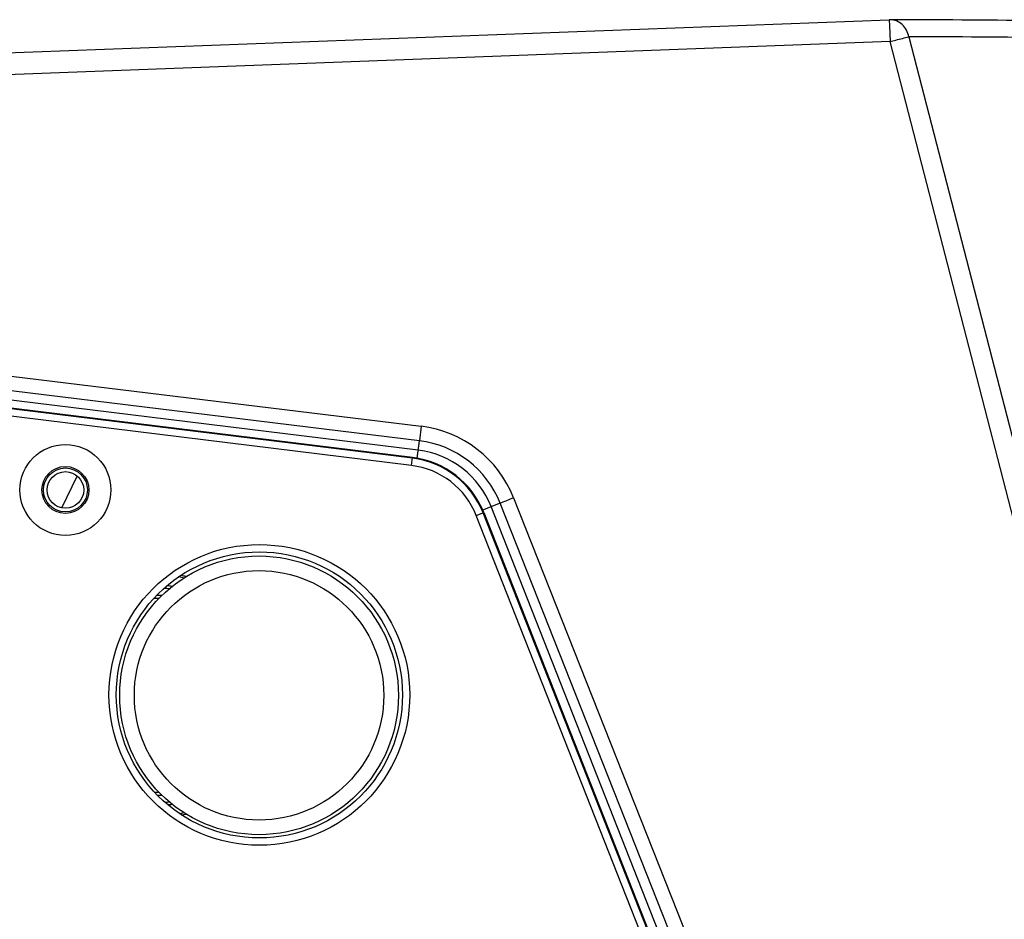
# Model space of a CAD drawing. Header units: millimetres. Extents: x 0 to 420, y 0 to 297.
# Tile 17 of 140: x 80 to 93, y 181 to 193. Entities that reach past the tile are written whole.
import ezdxf

# ---------------------------------------------------------------- set-up
doc = ezdxf.new("R2010")
doc.units = ezdxf.units.MM
doc.header["$LTSCALE"] = 23.1
doc.layers.get('0').update_dxf_attribs({"linetype": 'CONTINUOUS'})

msp = doc.modelspace()

# ---------------------------------------------------------------- linework, layer by layer
at = {"color": 7, "linetype": 'Continuous'}
for p, q in [((67.5841, 192.5806), (91.7745, 193.4923)), ((91.7745, 193.4923), (91.7778, 193.4078)), ((91.7868, 193.4926), (91.7748, 193.4923)), ((91.7778, 193.4078), (91.7858, 193.1952)), ((91.7858, 193.1952), (67.5841, 192.2829)), ((96.3789, 175.3871), (91.7858, 193.1952)), ((92.0427, 193.2601), (96.6358, 175.452)), ((67.5841, 190.1318), (85.3944, 187.9484)), ((85.3704, 187.7511), (67.5841, 189.9316)), ((85.3546, 187.6224), (67.5841, 189.8044)), ((85.2752, 187.5134), (67.6279, 189.6802)), ((85.2764, 187.523), (67.629, 189.6898)), ((85.263, 187.4142), (67.6157, 189.581)), ((85.3944, 187.9484), (85.3704, 187.7511)), ((85.341, 187.512), (85.3704, 187.7511)), ((85.263, 187.4142), (85.2764, 187.523)), ((86.6537, 186.9749), (92.3476, 172.5805)), ((86.4704, 186.901), (86.231, 186.8067)), ((91.9704, 172.5805), (86.3484, 186.8529)), ((92.1351, 172.5805), (86.4704, 186.901)), ((86.1447, 186.7315), (86.2466, 186.7717)), ((91.8319, 172.2937), (86.1447, 186.7315)), ((91.9249, 172.3303), (86.2377, 186.7682)), ((86.2466, 186.7717), (91.8262, 172.6071))]:
    msp.add_line(p, q, dxfattribs=at)
at = {"color": 3, "linetype": 'Continuous'}
msp.add_line((80.4935, 186.8362), (80.7056, 187.27), dxfattribs=at)
at = {"color": 7, "linetype": 'Continuous'}
for centre, radius in [((80.5441, 187.0805), 0.62), ((80.5441, 187.0805), 0.32), ((80.5441, 187.0805), 0.3), ((80.5441, 187.0805), 0.25), ((83.1883, 184.2861), 2.05), ((83.1883, 184.2861), 1.95), ((83.1841, 184.2805), 1.9), ((83.1841, 184.2805), 1.7)]:
    msp.add_circle(centre, radius, dxfattribs=at)
for centre, radius, start, end in [((90.7192, -119.1057), 312.6001, 89.446217, 89.804312), ((90.9761, -119.0383), 312.3002, 89.446217, 89.804312), ((85.2047, 186.4017), 1.5582, 21.58413, 83.00854), ((85.2047, 186.4), 1.3612, 21.59466, 83.01145), ((85.1301, 186.3319), 1.1904, 21.5, 83), ((85.1301, 186.3319), 1.2, 21.5, 83), ((85.2048, 186.4025), 1.2291, 21.5, 83), ((85.1301, 186.3319), 1.0904, 21.5, 83)]:
    msp.add_arc(centre, radius, start, end, dxfattribs=at)
at = {"color": 3, "linetype": 'Continuous'}
for radius, start, end in [(1.6386, 77.34955, 80.06421), (1.664, 76.52153, 79.18324), (1.4977, 82.4662, 85.25768), (1.36, 87.79972, 90.71796), (1.4603, 83.72717, 86.76784), (1.32, 89.35267, 92.52507), (1.32, 267.90804, 270.6799), (1.36, 269.72973, 272.21336), (1.4603, 273.73394, 276.23577), (1.4977, 275.23692, 277.51668), (1.6386, 280.40093, 282.6273), (1.664, 281.25992, 283.45155)]:
    msp.add_arc((81.8041, 184.2805), radius, start, end, dxfattribs=at)
at = {"color": 7, "linetype": 'Continuous'}
for points, knots in [([(92.0427, 193.2601), (92.0301, 193.3224), (91.9704, 193.4401), (91.8456, 193.4923), (91.7868, 193.4926)], [0, 0, 0, 0, 0.5198703, 1, 1, 1, 1]), ([(91.7858, 193.1952), (91.8117, 193.2019), (91.8973, 193.2238), (91.9829, 193.2456), (92.0427, 193.2601)], [0, 0, 0, 0, 0.3031577, 1, 1, 1, 1]), ([(86.4704, 186.901), (86.4775, 186.9042), (86.5385, 186.9291), (86.5996, 186.9536), (86.6537, 186.9749)], [0, 0, 0, 0, 0.1178991, 1, 1, 1, 1])]:
    msp.add_open_spline(points, degree=3, knots=knots, dxfattribs=at)

doc.saveas('drawing.dxf')
